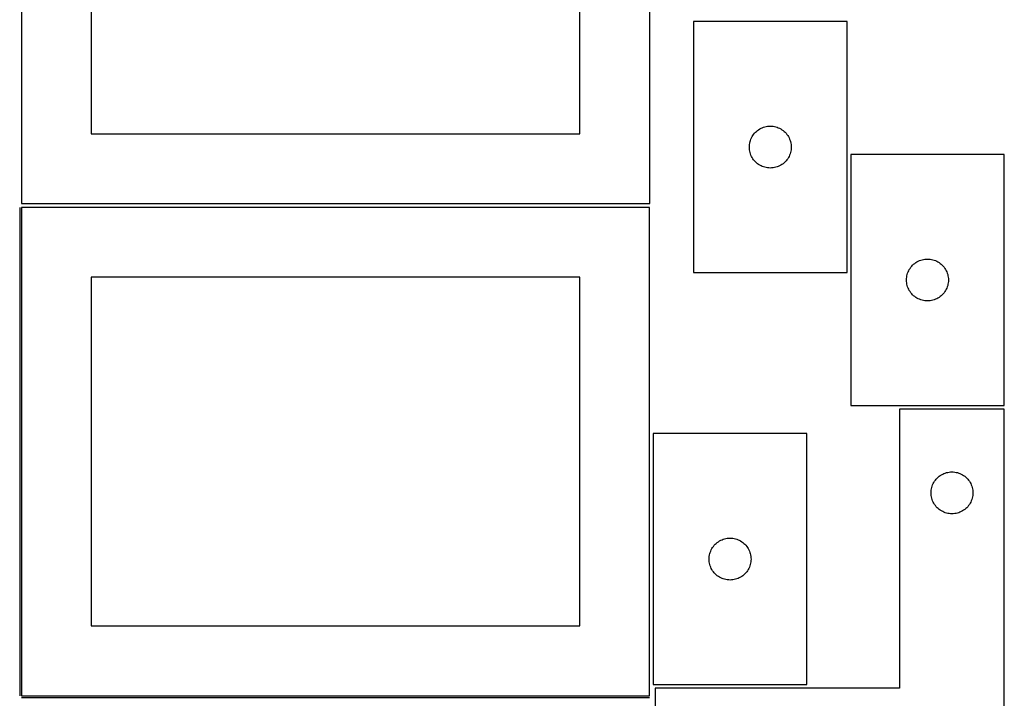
# Model space of a CAD drawing. Header units: millimetres. Extents: x 7 to 1243, y 7 to 2493.
# Tile 17 of 21: x 820 to 1243, y 1274 to 1566. Entities that reach past the tile are written whole.
import ezdxf

# ---------------------------------------------------------------- set-up
doc = ezdxf.new("R2010")
doc.units = ezdxf.units.MM
doc.layers.add('COMMON', color=5, linetype='CONTINUOUS', true_color=0x0000ff)
doc.layers.add('CUT', color=7, linetype='CONTINUOUS', true_color=0x000000)

msp = doc.modelspace()

# ---------------------------------------------------------------- linework, layer by layer
at = {"layer": 'COMMON'}
for p, q in [((820.291901, 1485.541936), (820.291901, 1275.541936)), ((821.041902, 1274.791935), (1091.041902, 1274.791935))]:
    msp.add_line(p, q, dxfattribs=at)
at = {"layer": 'CUT'}
for p, q in [((821.08374, 1697.167755), (821.08374, 1487.167755)), ((1091.08374, 1487.167755), (1091.08374, 1697.167755)), ((851.08374, 1667.167755), (851.08374, 1517.167755)), ((1061.08374, 1517.167755), (1061.08374, 1667.167755)), ((1109.899545, 1565.457549), (1109.899545, 1457.457549)), ((1175.899545, 1565.457549), (1109.899545, 1565.457549)), ((1175.899545, 1457.457549), (1175.899545, 1565.457549)), ((1138.399545, 1519.251777), (1138.918947, 1519.529403)), ((1138.918947, 1519.529403), (1139.455394, 1519.772465)), ((1139.455394, 1519.772465), (1140.00659, 1519.97992)), ((1140.00659, 1519.97992), (1140.570174, 1520.150881)), ((1140.570174, 1520.150881), (1141.143732, 1520.284616)), ((1141.143732, 1520.284616), (1141.724809, 1520.380553)), ((1141.724809, 1520.380553), (1142.310917, 1520.438279)), ((1142.310917, 1520.438279), (1142.899545, 1520.457549)), ((1142.899545, 1520.457549), (1143.488173, 1520.438279)), ((1143.488173, 1520.438279), (1144.074281, 1520.380553)), ((1144.074281, 1520.380553), (1144.655358, 1520.284616)), ((1144.655358, 1520.284616), (1145.228916, 1520.150881)), ((1145.228916, 1520.150881), (1145.7925, 1519.97992)), ((1145.7925, 1519.97992), (1146.343696, 1519.772465)), ((1146.343696, 1519.772465), (1146.880143, 1519.529403)), ((1146.880143, 1519.529403), (1147.399545, 1519.251777)), ((851.08374, 1517.167755), (1061.08374, 1517.167755)), ((1134.584629, 1514.9017), (1134.82769, 1515.438147)), ((1134.82769, 1515.438147), (1135.105316, 1515.957549)), ((1135.105316, 1515.957549), (1135.416319, 1516.457681)), ((1135.416319, 1516.457681), (1135.759365, 1516.936402)), ((1135.759365, 1516.936402), (1136.132987, 1517.391661)), ((1136.132987, 1517.391661), (1136.535584, 1517.82151)), ((1136.535584, 1517.82151), (1136.965433, 1518.224107)), ((1136.965433, 1518.224107), (1137.420692, 1518.597729)), ((1137.420692, 1518.597729), (1137.899413, 1518.940775)), ((1137.899413, 1518.940775), (1138.399545, 1519.251777)), ((1147.399545, 1519.251777), (1147.899677, 1518.940775)), ((1147.899677, 1518.940775), (1148.378398, 1518.597729)), ((1148.378398, 1518.597729), (1148.833657, 1518.224107)), ((1148.833657, 1518.224107), (1149.263506, 1517.82151)), ((1149.263506, 1517.82151), (1149.666103, 1517.391661)), ((1149.666103, 1517.391661), (1150.039725, 1516.936402)), ((1150.039725, 1516.936402), (1150.382772, 1516.457681)), ((1150.382772, 1516.457681), (1150.693774, 1515.957549)), ((1150.693774, 1515.957549), (1150.9714, 1515.438147)), ((1150.9714, 1515.438147), (1151.214461, 1514.9017)), ((1133.899545, 1511.457549), (1133.918815, 1512.046177)), ((1133.918815, 1510.868921), (1133.899545, 1511.457549)), ((1133.918815, 1512.046177), (1133.976541, 1512.632284)), ((1133.976541, 1510.282813), (1133.918815, 1510.868921)), ((1133.976541, 1512.632284), (1134.072478, 1513.213362)), ((1134.072478, 1513.213362), (1134.206213, 1513.78692)), ((1134.206213, 1513.78692), (1134.377174, 1514.350504)), ((1134.377174, 1514.350504), (1134.584629, 1514.9017)), ((1151.214461, 1514.9017), (1151.421916, 1514.350504)), ((1151.421916, 1514.350504), (1151.592878, 1513.78692)), ((1151.592878, 1513.78692), (1151.726613, 1513.213362)), ((1151.726613, 1513.213362), (1151.822549, 1512.632284)), ((1151.822549, 1512.632284), (1151.880275, 1512.046177)), ((1151.880275, 1510.868921), (1151.822549, 1510.282813)), ((1151.880275, 1512.046177), (1151.899545, 1511.457549)), ((1151.899545, 1511.457549), (1151.880275, 1510.868921)), ((1134.072478, 1509.701736), (1133.976541, 1510.282813)), ((1134.206213, 1509.128177), (1134.072478, 1509.701736)), ((1134.377174, 1508.564594), (1134.206213, 1509.128177)), ((1134.584629, 1508.013398), (1134.377174, 1508.564594)), ((1134.82769, 1507.476951), (1134.584629, 1508.013398)), ((1135.105316, 1506.957549), (1134.82769, 1507.476951)), ((1135.416319, 1506.457417), (1135.105316, 1506.957549)), ((1150.693774, 1506.957549), (1150.382772, 1506.457417)), ((1150.9714, 1507.476951), (1150.693774, 1506.957549)), ((1151.214461, 1508.013398), (1150.9714, 1507.476951)), ((1151.421916, 1508.564594), (1151.214461, 1508.013398)), ((1151.592878, 1509.128177), (1151.421916, 1508.564594)), ((1151.726613, 1509.701736), (1151.592878, 1509.128177)), ((1151.822549, 1510.282813), (1151.726613, 1509.701736)), ((1177.456643, 1508.303618), (1177.456643, 1400.303618)), ((1243.456643, 1508.303618), (1177.456643, 1508.303618)), ((1243.456643, 1400.303618), (1243.456643, 1508.303618)), ((1135.759365, 1505.978696), (1135.416319, 1506.457417)), ((1136.132987, 1505.523436), (1135.759365, 1505.978696)), ((1136.535584, 1505.093588), (1136.132987, 1505.523436)), ((1136.965433, 1504.69099), (1136.535584, 1505.093588)), ((1137.420692, 1504.317369), (1136.965433, 1504.69099)), ((1137.899413, 1503.974322), (1137.420692, 1504.317369)), ((1138.399545, 1503.66332), (1137.899413, 1503.974322)), ((1138.918947, 1503.385694), (1138.399545, 1503.66332)), ((1139.455394, 1503.142633), (1138.918947, 1503.385694)), ((1140.00659, 1502.935178), (1139.455394, 1503.142633)), ((1140.570174, 1502.764216), (1140.00659, 1502.935178)), ((1141.143732, 1502.630481), (1140.570174, 1502.764216)), ((1141.724809, 1502.534545), (1141.143732, 1502.630481)), ((1142.310917, 1502.476818), (1141.724809, 1502.534545)), ((1142.899545, 1502.457549), (1142.310917, 1502.476818)), ((1143.488173, 1502.476818), (1142.899545, 1502.457549)), ((1144.074281, 1502.534545), (1143.488173, 1502.476818)), ((1144.655358, 1502.630481), (1144.074281, 1502.534545)), ((1145.228916, 1502.764216), (1144.655358, 1502.630481)), ((1145.7925, 1502.935178), (1145.228916, 1502.764216)), ((1146.343696, 1503.142633), (1145.7925, 1502.935178)), ((1146.880143, 1503.385694), (1146.343696, 1503.142633)), ((1147.399545, 1503.66332), (1146.880143, 1503.385694)), ((1147.899677, 1503.974322), (1147.399545, 1503.66332)), ((1148.378398, 1504.317369), (1147.899677, 1503.974322)), ((1148.833657, 1504.69099), (1148.378398, 1504.317369)), ((1149.263506, 1505.093588), (1148.833657, 1504.69099)), ((1149.666103, 1505.523436), (1149.263506, 1505.093588)), ((1150.039725, 1505.978696), (1149.666103, 1505.523436)), ((1150.382772, 1506.457417), (1150.039725, 1505.978696)), ((1091.041902, 1485.541936), (821.041902, 1485.541936)), ((821.041902, 1485.541936), (821.041902, 1275.541936)), ((821.08374, 1487.167755), (1091.08374, 1487.167755)), ((1091.041902, 1275.541936), (1091.041902, 1485.541936)), ((1203.316463, 1459.782471), (1203.690085, 1460.23773)), ((1203.690085, 1460.23773), (1204.092682, 1460.667579)), ((1204.092682, 1460.667579), (1204.522531, 1461.070176)), ((1204.522531, 1461.070176), (1204.977791, 1461.443798)), ((1204.977791, 1461.443798), (1205.456511, 1461.786845)), ((1205.456511, 1461.786845), (1205.956643, 1462.097847)), ((1205.956643, 1462.097847), (1206.476045, 1462.375473)), ((1206.476045, 1462.375473), (1207.012493, 1462.618534)), ((1207.012493, 1462.618534), (1207.563688, 1462.825989)), ((1207.563688, 1462.825989), (1208.127272, 1462.996951)), ((1208.127272, 1462.996951), (1208.700831, 1463.130686)), ((1208.700831, 1463.130686), (1209.281908, 1463.226622)), ((1209.281908, 1463.226622), (1209.868015, 1463.284348)), ((1209.868015, 1463.284348), (1210.456643, 1463.303618)), ((1210.456643, 1463.303618), (1211.045272, 1463.284348)), ((1211.045272, 1463.284348), (1211.631379, 1463.226622)), ((1211.631379, 1463.226622), (1212.212456, 1463.130686)), ((1212.212456, 1463.130686), (1212.786015, 1462.996951)), ((1212.786015, 1462.996951), (1213.349599, 1462.825989)), ((1213.349599, 1462.825989), (1213.900794, 1462.618534)), ((1213.900794, 1462.618534), (1214.437242, 1462.375473)), ((1214.437242, 1462.375473), (1214.956643, 1462.097847)), ((1214.956643, 1462.097847), (1215.456776, 1461.786845)), ((1215.456776, 1461.786845), (1215.935496, 1461.443798)), ((1215.935496, 1461.443798), (1216.390756, 1461.070176)), ((1216.390756, 1461.070176), (1216.820604, 1460.667579)), ((1216.820604, 1460.667579), (1217.223202, 1460.23773)), ((1217.223202, 1460.23773), (1217.596824, 1459.782471)), ((1109.899545, 1457.457549), (1175.899545, 1457.457549)), ((1201.53364, 1455.478354), (1201.629576, 1456.059431)), ((1201.629576, 1456.059431), (1201.763311, 1456.63299)), ((1201.763311, 1456.63299), (1201.934272, 1457.196573)), ((1201.934272, 1457.196573), (1202.141728, 1457.747769)), ((1202.141728, 1457.747769), (1202.384789, 1458.284216)), ((1202.384789, 1458.284216), (1202.662415, 1458.803618)), ((1202.662415, 1458.803618), (1202.973417, 1459.30375)), ((1202.973417, 1459.30375), (1203.316463, 1459.782471)), ((1217.596824, 1459.782471), (1217.93987, 1459.30375)), ((1217.93987, 1459.30375), (1218.250872, 1458.803618)), ((1218.250872, 1458.803618), (1218.528498, 1458.284216)), ((1218.528498, 1458.284216), (1218.771559, 1457.747769)), ((1218.771559, 1457.747769), (1218.979015, 1457.196573)), ((1218.979015, 1457.196573), (1219.149976, 1456.63299)), ((1219.149976, 1456.63299), (1219.283711, 1456.059431)), ((1219.283711, 1456.059431), (1219.379647, 1455.478354)), ((1061.041902, 1455.541936), (851.041902, 1455.541936)), ((851.041902, 1455.541936), (851.041902, 1305.541936)), ((1061.041902, 1305.541936), (1061.041902, 1455.541936)), ((1201.456643, 1454.303618), (1201.475913, 1454.892246)), ((1201.475913, 1453.71499), (1201.456643, 1454.303618)), ((1201.475913, 1454.892246), (1201.53364, 1455.478354)), ((1201.53364, 1453.128882), (1201.475913, 1453.71499)), ((1201.629576, 1452.547805), (1201.53364, 1453.128882)), ((1201.763311, 1451.974247), (1201.629576, 1452.547805)), ((1201.934272, 1451.410663), (1201.763311, 1451.974247)), ((1219.149976, 1451.974247), (1218.979015, 1451.410663)), ((1219.283711, 1452.547805), (1219.149976, 1451.974247)), ((1219.379647, 1453.128882), (1219.283711, 1452.547805)), ((1219.379647, 1455.478354), (1219.437374, 1454.892246)), ((1219.437374, 1453.71499), (1219.379647, 1453.128882)), ((1219.437374, 1454.892246), (1219.456643, 1454.303618)), ((1219.456643, 1454.303618), (1219.437374, 1453.71499)), ((1202.141728, 1450.859467), (1201.934272, 1451.410663)), ((1202.384789, 1450.32302), (1202.141728, 1450.859467)), ((1202.662415, 1449.803618), (1202.384789, 1450.32302)), ((1202.973417, 1449.303486), (1202.662415, 1449.803618)), ((1203.316463, 1448.824765), (1202.973417, 1449.303486)), ((1203.690085, 1448.369506), (1203.316463, 1448.824765)), ((1204.092682, 1447.939657), (1203.690085, 1448.369506)), ((1204.522531, 1447.53706), (1204.092682, 1447.939657)), ((1204.977791, 1447.163438), (1204.522531, 1447.53706)), ((1216.390756, 1447.53706), (1215.935496, 1447.163438)), ((1216.820604, 1447.939657), (1216.390756, 1447.53706)), ((1217.223202, 1448.369506), (1216.820604, 1447.939657)), ((1217.596824, 1448.824765), (1217.223202, 1448.369506)), ((1217.93987, 1449.303486), (1217.596824, 1448.824765)), ((1218.250872, 1449.803618), (1217.93987, 1449.303486)), ((1218.528498, 1450.32302), (1218.250872, 1449.803618)), ((1218.771559, 1450.859467), (1218.528498, 1450.32302)), ((1218.979015, 1451.410663), (1218.771559, 1450.859467)), ((1205.456511, 1446.820392), (1204.977791, 1447.163438)), ((1205.956643, 1446.509389), (1205.456511, 1446.820392)), ((1206.476045, 1446.231763), (1205.956643, 1446.509389)), ((1207.012493, 1445.988702), (1206.476045, 1446.231763)), ((1207.563688, 1445.781247), (1207.012493, 1445.988702)), ((1208.127272, 1445.610286), (1207.563688, 1445.781247)), ((1208.700831, 1445.476551), (1208.127272, 1445.610286)), ((1209.281908, 1445.380614), (1208.700831, 1445.476551)), ((1209.868015, 1445.322888), (1209.281908, 1445.380614)), ((1210.456643, 1445.303618), (1209.868015, 1445.322888)), ((1211.045272, 1445.322888), (1210.456643, 1445.303618)), ((1211.631379, 1445.380614), (1211.045272, 1445.322888)), ((1212.212456, 1445.476551), (1211.631379, 1445.380614)), ((1212.786015, 1445.610286), (1212.212456, 1445.476551)), ((1213.349599, 1445.781247), (1212.786015, 1445.610286)), ((1213.900794, 1445.988702), (1213.349599, 1445.781247)), ((1214.437242, 1446.231763), (1213.900794, 1445.988702)), ((1214.956643, 1446.509389), (1214.437242, 1446.231763)), ((1215.456776, 1446.820392), (1214.956643, 1446.509389)), ((1215.935496, 1447.163438), (1215.456776, 1446.820392)), ((1177.456643, 1400.303618), (1243.456643, 1400.303618)), ((1243.487044, 1398.763826), (1198.487044, 1398.763826)), ((1198.487044, 1398.763826), (1198.487044, 1278.763826)), ((1243.487044, 1218.763826), (1243.487044, 1398.763826)), ((1158.614256, 1388.292635), (1092.614256, 1388.292635)), ((1092.614256, 1388.292635), (1092.614256, 1280.292635)), ((1158.614256, 1280.292635), (1158.614256, 1388.292635)), ((1217.542893, 1371.078742), (1218.094088, 1371.286197)), ((1218.094088, 1371.286197), (1218.657672, 1371.457159)), ((1218.657672, 1371.457159), (1219.231231, 1371.590894)), ((1219.231231, 1371.590894), (1219.812308, 1371.68683)), ((1219.812308, 1371.68683), (1220.398416, 1371.744556)), ((1220.398416, 1371.744556), (1220.987044, 1371.763826)), ((1220.987044, 1371.763826), (1221.575672, 1371.744556)), ((1221.575672, 1371.744556), (1222.161779, 1371.68683)), ((1222.161779, 1371.68683), (1222.742857, 1371.590894)), ((1222.742857, 1371.590894), (1223.316415, 1371.457159)), ((1223.316415, 1371.457159), (1223.879999, 1371.286197)), ((1223.879999, 1371.286197), (1224.431195, 1371.078742)), ((1212.915189, 1366.744424), (1213.192815, 1367.263826)), ((1213.192815, 1367.263826), (1213.503817, 1367.763958)), ((1213.503817, 1367.763958), (1213.846864, 1368.242679)), ((1213.846864, 1368.242679), (1214.220485, 1368.697938)), ((1214.220485, 1368.697938), (1214.623083, 1369.127787)), ((1214.623083, 1369.127787), (1215.052931, 1369.530384)), ((1215.052931, 1369.530384), (1215.508191, 1369.904006)), ((1215.508191, 1369.904006), (1215.986912, 1370.247053)), ((1215.986912, 1370.247053), (1216.487044, 1370.558055)), ((1216.487044, 1370.558055), (1217.006445, 1370.835681)), ((1217.006445, 1370.835681), (1217.542893, 1371.078742)), ((1224.431195, 1371.078742), (1224.967642, 1370.835681)), ((1224.967642, 1370.835681), (1225.487044, 1370.558055)), ((1225.487044, 1370.558055), (1225.987176, 1370.247053)), ((1225.987176, 1370.247053), (1226.465897, 1369.904006)), ((1226.465897, 1369.904006), (1226.921156, 1369.530384)), ((1226.921156, 1369.530384), (1227.351005, 1369.127787)), ((1227.351005, 1369.127787), (1227.753602, 1368.697938)), ((1227.753602, 1368.697938), (1228.127224, 1368.242679)), ((1228.127224, 1368.242679), (1228.47027, 1367.763958)), ((1228.47027, 1367.763958), (1228.781272, 1367.263826)), ((1228.781272, 1367.263826), (1229.058898, 1366.744424)), ((1211.987044, 1362.763826), (1212.006313, 1363.352454)), ((1212.006313, 1362.175198), (1211.987044, 1362.763826)), ((1212.006313, 1363.352454), (1212.06404, 1363.938562)), ((1212.06404, 1363.938562), (1212.159976, 1364.519639)), ((1212.159976, 1364.519639), (1212.293711, 1365.093197)), ((1212.293711, 1365.093197), (1212.464673, 1365.656781)), ((1212.464673, 1365.656781), (1212.672128, 1366.207977)), ((1212.672128, 1366.207977), (1212.915189, 1366.744424)), ((1229.058898, 1366.744424), (1229.301959, 1366.207977)), ((1229.301959, 1366.207977), (1229.509415, 1365.656781)), ((1229.509415, 1365.656781), (1229.680376, 1365.093197)), ((1229.680376, 1365.093197), (1229.814111, 1364.519639)), ((1229.814111, 1364.519639), (1229.910047, 1363.938562)), ((1229.910047, 1363.938562), (1229.967774, 1363.352454)), ((1229.967774, 1363.352454), (1229.987044, 1362.763826)), ((1229.987044, 1362.763826), (1229.967774, 1362.175198)), ((1212.06404, 1361.58909), (1212.006313, 1362.175198)), ((1212.159976, 1361.008013), (1212.06404, 1361.58909)), ((1212.293711, 1360.434455), (1212.159976, 1361.008013)), ((1212.464673, 1359.870871), (1212.293711, 1360.434455)), ((1212.672128, 1359.319675), (1212.464673, 1359.870871)), ((1212.915189, 1358.783228), (1212.672128, 1359.319675)), ((1213.192815, 1358.263826), (1212.915189, 1358.783228)), ((1229.058898, 1358.783228), (1228.781272, 1358.263826)), ((1229.301959, 1359.319675), (1229.058898, 1358.783228)), ((1229.509415, 1359.870871), (1229.301959, 1359.319675)), ((1229.680376, 1360.434455), (1229.509415, 1359.870871)), ((1229.814111, 1361.008013), (1229.680376, 1360.434455)), ((1229.910047, 1361.58909), (1229.814111, 1361.008013)), ((1229.967774, 1362.175198), (1229.910047, 1361.58909)), ((1213.503817, 1357.763694), (1213.192815, 1358.263826)), ((1213.846864, 1357.284973), (1213.503817, 1357.763694)), ((1214.220485, 1356.829714), (1213.846864, 1357.284973)), ((1214.623083, 1356.399865), (1214.220485, 1356.829714)), ((1215.052931, 1355.997268), (1214.623083, 1356.399865)), ((1215.508191, 1355.623646), (1215.052931, 1355.997268)), ((1215.986912, 1355.2806), (1215.508191, 1355.623646)), ((1216.487044, 1354.969597), (1215.986912, 1355.2806)), ((1217.006445, 1354.691971), (1216.487044, 1354.969597)), ((1217.542893, 1354.44891), (1217.006445, 1354.691971)), ((1218.094088, 1354.241455), (1217.542893, 1354.44891)), ((1218.657672, 1354.070494), (1218.094088, 1354.241455)), ((1223.879999, 1354.241455), (1223.316415, 1354.070494)), ((1224.431195, 1354.44891), (1223.879999, 1354.241455)), ((1224.967642, 1354.691971), (1224.431195, 1354.44891)), ((1225.487044, 1354.969597), (1224.967642, 1354.691971)), ((1225.987176, 1355.2806), (1225.487044, 1354.969597)), ((1226.465897, 1355.623646), (1225.987176, 1355.2806)), ((1226.921156, 1355.997268), (1226.465897, 1355.623646)), ((1227.351005, 1356.399865), (1226.921156, 1355.997268)), ((1227.753602, 1356.829714), (1227.351005, 1356.399865)), ((1228.127224, 1357.284973), (1227.753602, 1356.829714)), ((1228.47027, 1357.763694), (1228.127224, 1357.284973)), ((1228.781272, 1358.263826), (1228.47027, 1357.763694)), ((1219.231231, 1353.936759), (1218.657672, 1354.070494)), ((1219.812308, 1353.840822), (1219.231231, 1353.936759)), ((1220.398416, 1353.783096), (1219.812308, 1353.840822)), ((1220.987044, 1353.763826), (1220.398416, 1353.783096)), ((1221.575672, 1353.783096), (1220.987044, 1353.763826)), ((1222.161779, 1353.840822), (1221.575672, 1353.783096)), ((1222.742857, 1353.936759), (1222.161779, 1353.840822)), ((1223.316415, 1354.070494), (1222.742857, 1353.936759)), ((1120.135403, 1341.432815), (1120.614124, 1341.775861)), ((1120.614124, 1341.775861), (1121.114256, 1342.086863)), ((1121.114256, 1342.086863), (1121.633658, 1342.364489)), ((1121.633658, 1342.364489), (1122.170105, 1342.60755)), ((1122.170105, 1342.60755), (1122.721301, 1342.815006)), ((1122.721301, 1342.815006), (1123.284885, 1342.985967)), ((1123.284885, 1342.985967), (1123.858443, 1343.119702)), ((1123.858443, 1343.119702), (1124.43952, 1343.215638)), ((1124.43952, 1343.215638), (1125.025628, 1343.273365)), ((1125.025628, 1343.273365), (1125.614256, 1343.292635)), ((1125.614256, 1343.292635), (1126.202884, 1343.273365)), ((1126.202884, 1343.273365), (1126.788992, 1343.215638)), ((1126.788992, 1343.215638), (1127.370069, 1343.119702)), ((1127.370069, 1343.119702), (1127.943628, 1342.985967)), ((1127.943628, 1342.985967), (1128.507211, 1342.815006)), ((1128.507211, 1342.815006), (1129.058407, 1342.60755)), ((1129.058407, 1342.60755), (1129.594854, 1342.364489)), ((1129.594854, 1342.364489), (1130.114256, 1342.086863)), ((1130.114256, 1342.086863), (1130.614388, 1341.775861)), ((1130.614388, 1341.775861), (1131.093109, 1341.432815)), ((1117.091885, 1337.18559), (1117.29934, 1337.736786)), ((1117.29934, 1337.736786), (1117.542402, 1338.273233)), ((1117.542402, 1338.273233), (1117.820028, 1338.792635)), ((1117.820028, 1338.792635), (1118.13103, 1339.292767)), ((1118.13103, 1339.292767), (1118.474076, 1339.771488)), ((1118.474076, 1339.771488), (1118.847698, 1340.226747)), ((1118.847698, 1340.226747), (1119.250295, 1340.656596)), ((1119.250295, 1340.656596), (1119.680144, 1341.059193)), ((1119.680144, 1341.059193), (1120.135403, 1341.432815)), ((1131.093109, 1341.432815), (1131.548369, 1341.059193)), ((1131.548369, 1341.059193), (1131.978217, 1340.656596)), ((1131.978217, 1340.656596), (1132.380814, 1340.226747)), ((1132.380814, 1340.226747), (1132.754436, 1339.771488)), ((1132.754436, 1339.771488), (1133.097483, 1339.292767)), ((1133.097483, 1339.292767), (1133.408485, 1338.792635)), ((1133.408485, 1338.792635), (1133.686111, 1338.273233)), ((1133.686111, 1338.273233), (1133.929172, 1337.736786)), ((1133.929172, 1337.736786), (1134.136627, 1337.18559)), ((1116.614256, 1334.292635), (1116.633526, 1334.881263)), ((1116.633526, 1333.704006), (1116.614256, 1334.292635)), ((1116.633526, 1334.881263), (1116.691252, 1335.46737)), ((1116.691252, 1333.117899), (1116.633526, 1333.704006)), ((1116.691252, 1335.46737), (1116.787189, 1336.048448)), ((1116.787189, 1332.536822), (1116.691252, 1333.117899)), ((1116.787189, 1336.048448), (1116.920924, 1336.622006)), ((1116.920924, 1336.622006), (1117.091885, 1337.18559)), ((1134.136627, 1337.18559), (1134.307589, 1336.622006)), ((1134.307589, 1336.622006), (1134.441324, 1336.048448)), ((1134.441324, 1336.048448), (1134.53726, 1335.46737)), ((1134.53726, 1333.117899), (1134.441324, 1332.536822)), ((1134.53726, 1335.46737), (1134.594987, 1334.881263)), ((1134.594987, 1333.704006), (1134.53726, 1333.117899)), ((1134.594987, 1334.881263), (1134.614256, 1334.292635)), ((1134.614256, 1334.292635), (1134.594987, 1333.704006)), ((1116.920924, 1331.963263), (1116.787189, 1332.536822)), ((1117.091885, 1331.399679), (1116.920924, 1331.963263)), ((1117.29934, 1330.848484), (1117.091885, 1331.399679)), ((1117.542402, 1330.312036), (1117.29934, 1330.848484)), ((1117.820028, 1329.792635), (1117.542402, 1330.312036)), ((1118.13103, 1329.292503), (1117.820028, 1329.792635)), ((1118.474076, 1328.813782), (1118.13103, 1329.292503)), ((1133.097483, 1329.292503), (1132.754436, 1328.813782)), ((1133.408485, 1329.792635), (1133.097483, 1329.292503)), ((1133.686111, 1330.312036), (1133.408485, 1329.792635)), ((1133.929172, 1330.848484), (1133.686111, 1330.312036)), ((1134.136627, 1331.399679), (1133.929172, 1330.848484)), ((1134.307589, 1331.963263), (1134.136627, 1331.399679)), ((1134.441324, 1332.536822), (1134.307589, 1331.963263)), ((1118.847698, 1328.358522), (1118.474076, 1328.813782)), ((1119.250295, 1327.928674), (1118.847698, 1328.358522)), ((1119.680144, 1327.526076), (1119.250295, 1327.928674)), ((1120.135403, 1327.152455), (1119.680144, 1327.526076)), ((1120.614124, 1326.809408), (1120.135403, 1327.152455)), ((1121.114256, 1326.498406), (1120.614124, 1326.809408)), ((1121.633658, 1326.22078), (1121.114256, 1326.498406)), ((1122.170105, 1325.977719), (1121.633658, 1326.22078)), ((1122.721301, 1325.770263), (1122.170105, 1325.977719)), ((1123.284885, 1325.599302), (1122.721301, 1325.770263)), ((1123.858443, 1325.465567), (1123.284885, 1325.599302)), ((1124.43952, 1325.369631), (1123.858443, 1325.465567)), ((1125.025628, 1325.311904), (1124.43952, 1325.369631)), ((1125.614256, 1325.292635), (1125.025628, 1325.311904)), ((1126.202884, 1325.311904), (1125.614256, 1325.292635)), ((1126.788992, 1325.369631), (1126.202884, 1325.311904)), ((1127.370069, 1325.465567), (1126.788992, 1325.369631)), ((1127.943628, 1325.599302), (1127.370069, 1325.465567)), ((1128.507211, 1325.770263), (1127.943628, 1325.599302)), ((1129.058407, 1325.977719), (1128.507211, 1325.770263)), ((1129.594854, 1326.22078), (1129.058407, 1325.977719)), ((1130.114256, 1326.498406), (1129.594854, 1326.22078)), ((1130.614388, 1326.809408), (1130.114256, 1326.498406)), ((1131.093109, 1327.152455), (1130.614388, 1326.809408)), ((1131.548369, 1327.526076), (1131.093109, 1327.152455)), ((1131.978217, 1327.928674), (1131.548369, 1327.526076)), ((1132.380814, 1328.358522), (1131.978217, 1327.928674)), ((1132.754436, 1328.813782), (1132.380814, 1328.358522)), ((851.041902, 1305.541936), (1061.041902, 1305.541936)), ((1092.614256, 1280.292635), (1158.614256, 1280.292635)), ((1198.487044, 1278.763826), (1093.487044, 1278.763826)), ((1093.487044, 1278.763826), (1093.487044, 1218.763826)), ((821.041902, 1275.541936), (1091.041902, 1275.541936))]:
    msp.add_line(p, q, dxfattribs=at)

doc.saveas('drawing.dxf')
